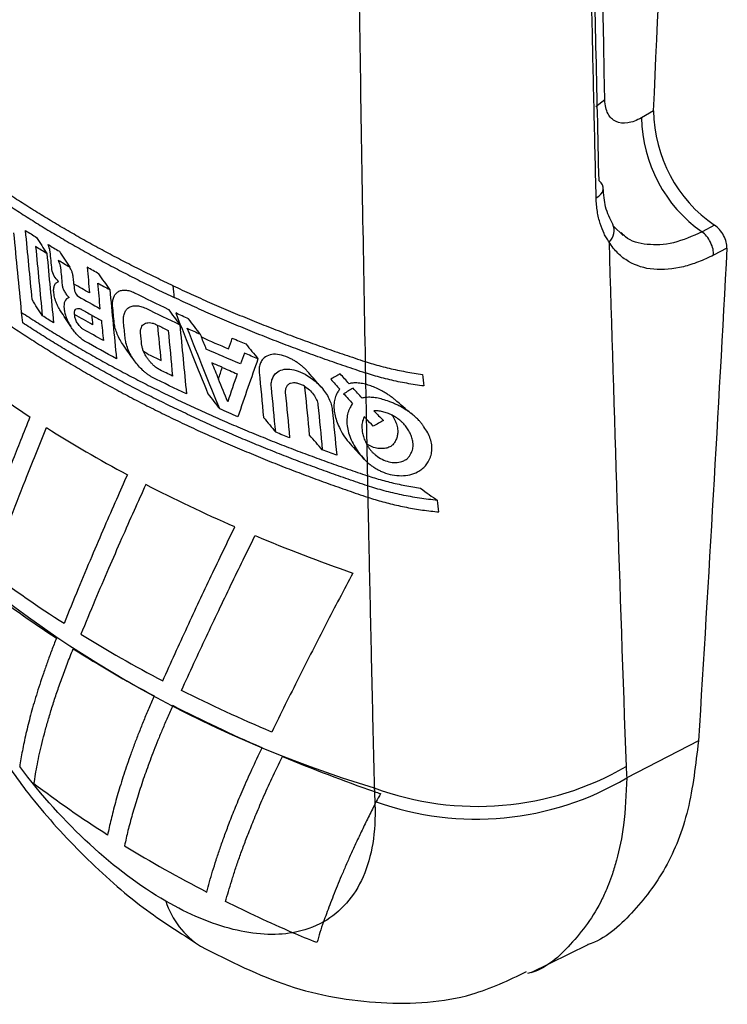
# Model space of a CAD drawing. Header units: millimetres. Extents: x 0 to 5588, y 0 to 4318.
# Tile 29 of 37: x 5171 to 5190, y 2635 to 2661. Entities that reach past the tile are written whole.
import ezdxf

# ---------------------------------------------------------------- set-up
doc = ezdxf.new("R2010")
doc.units = ezdxf.units.MM
doc.header["$LTSCALE"] = 20

msp = doc.modelspace()

# ---------------------------------------------------------------- linework, layer by layer
for p, q in [((5186.959, 2659.287), (5186.719, 2659.103)), ((5188.285, 2658.991), (5187.96, 2658.804)), ((5187.462, 2655.602), (5187.195, 2655.853)), ((5189.947, 2655.877), (5189.607, 2655.698)), ((5190.279, 2655.253), (5189.918, 2655.066)), ((5180.483, 2649.925), (5180.483, 2649.918)), ((5189.506, 2641.852), (5187.554, 2640.845)), ((5184.96, 2635.551), (5186.503, 2636.314)), ((5184.959, 2635.553), (5184.859, 2635.523))]:
    msp.add_line(p, q)
at = {"flags": 128}
for points in [[(5186.723, 2656.622), (5186.795, 2656.667), (5186.853, 2656.722), (5186.892, 2656.782), (5186.913, 2656.846), (5186.914, 2656.911), (5186.895, 2656.974), (5186.857, 2657.034), (5186.801, 2657.087)], [(5171.871, 2655.153), (5171.863, 2655.2), (5171.857, 2655.237)], [(5172.108, 2654.876), (5172.117, 2654.855), (5172.123, 2654.838)], [(5172.123, 2654.838), (5172.129, 2654.818), (5172.134, 2654.803)], [(5172.134, 2654.803), (5172.14, 2654.781), (5172.144, 2654.764)], [(5172.144, 2654.764), (5172.148, 2654.738), (5172.151, 2654.718)], [(5172.467, 2654.608), (5172.458, 2654.629), (5172.451, 2654.646)], [(5172.479, 2654.568), (5172.472, 2654.59), (5172.467, 2654.608)], [(5172.488, 2654.52), (5172.483, 2654.547), (5172.479, 2654.568)], [(5172.497, 2654.46), (5172.492, 2654.494), (5172.488, 2654.52)], [(5172.505, 2654.381), (5172.5, 2654.425), (5172.497, 2654.46)], [(5172.515, 2654.279), (5172.51, 2654.336), (5172.505, 2654.381)], [(5172.511, 2654.281), (5172.523, 2654.179), (5172.533, 2654.098)], [(5172.515, 2654.279), (5172.513, 2654.281), (5172.511, 2654.281)], [(5172.536, 2653.451), (5172.534, 2653.468), (5172.533, 2653.48)], [(5172.54, 2653.402), (5172.538, 2653.43), (5172.536, 2653.451)], [(5180.483, 2649.925), (5180.48, 2649.926), (5180.478, 2649.928)]]:
    msp.add_lwpolyline(points, dxfattribs=at)
for centre, radius, start, end in [((5192.115, 2659.034), 3.83, 180.6376, 235.5104), ((5191.793, 2658.847), 3.833, 180.651, 235.2308), ((5186.805, 2655.73), 0.41, 311.2181, 26.0499), ((5189.818, 2670.935), 31.704, 226.7429, 253.2608), ((5183.495, 2648.17), 8.098, 249.7134, 299.9725), ((5183.462, 2647.771), 8.045, 250.229, 300.5705), ((5183.095, 2646.544), 6.766, 249.2917, 249.6419), ((5177.196, 2638.198), 2.292, 197.8311, 237.413)]:
    msp.add_arc(centre, radius, start, end)
msp.add_ellipse((5189.926, 2655.481), major_axis=(-0.251, 0.433), ratio=0.577282, start_param=3.866332, end_param=5.437825)
for points, knots in [([(5180.44, 2818.519), (5180.426, 2817.653), (5180.399, 2815.922), (5180.36, 2813.333), (5180.323, 2810.749), (5180.289, 2808.172), (5180.256, 2805.601), (5180.225, 2803.036), (5180.195, 2800.478), (5180.167, 2797.925), (5180.141, 2795.379), (5180.116, 2792.84), (5180.093, 2790.306), (5180.071, 2787.778), (5180.05, 2785.257), (5180.031, 2782.742), (5180.013, 2780.233), (5179.996, 2777.73), (5179.98, 2775.234), (5179.966, 2772.743), (5179.938, 2767.54), (5179.904, 2759.673), (5179.875, 2749.219), (5179.86, 2738.898), (5179.857, 2726.662), (5179.878, 2712.612), (5179.924, 2700.548), (5179.971, 2692.326), (5180.001, 2687.802), (5180.036, 2683.293), (5180.075, 2678.798), (5180.12, 2674.319), (5180.171, 2669.855), (5180.227, 2665.407), (5180.29, 2660.976), (5180.36, 2656.56), (5180.413, 2653.635), (5180.44, 2652.172)], [0, 0, 0, 0, 0.014584, 0.029161, 0.043729, 0.058288, 0.07284, 0.087383, 0.101919, 0.116446, 0.130965, 0.145475, 0.159978, 0.174472, 0.188959, 0.203437, 0.217907, 0.232369, 0.246823, 0.261269, 0.275707, 0.337552, 0.399131, 0.460445, 0.521493, 0.619111, 0.715965, 0.744166, 0.772411, 0.800701, 0.829037, 0.857417, 0.885843, 0.914314, 0.94283, 0.971392, 1, 1, 1, 1]), ([(5188.285, 2658.991), (5188.754, 2669.318), (5189.689, 2689.964), (5190.292, 2721.425), (5190.292, 2753.231), (5189.692, 2785.289), (5188.761, 2806.916), (5188.297, 2817.685)], [0, 0, 0, 0, 0.2004724, 0.400785, 0.6010442, 0.8013566, 1, 1, 1, 1]), ([(5186.801, 2657.087), (5186.746, 2659.523), (5186.636, 2664.395), (5186.495, 2671.662), (5186.363, 2679.398), (5186.249, 2687.12), (5186.151, 2695.153), (5186.083, 2702.068), (5186.035, 2708.351), (5186.001, 2713.77), (5185.977, 2718.991), (5185.964, 2723.269), (5185.956, 2726.742), (5185.951, 2729.784), (5185.95, 2732.819), (5185.95, 2735.61), (5185.952, 2737.974), (5185.956, 2740.209), (5185.966, 2745.205), (5186.001, 2754.202), (5186.1, 2768.064), (5186.274, 2783.516), (5186.505, 2799.085), (5186.7, 2809.147), (5186.795, 2814.041)], [0, 0, 0, 0, 0.049897, 0.099788, 0.14738, 0.205692, 0.254007, 0.306575, 0.341716, 0.376856, 0.411996, 0.442792, 0.459289, 0.478718, 0.501079, 0.517286, 0.531915, 0.54606, 0.559722, 0.626605, 0.71569, 0.818594, 0.911772, 1, 1, 1, 1]), ([(5186.959, 2659.287), (5186.807, 2667.441), (5186.502, 2683.749), (5186.261, 2709.035), (5186.175, 2734.889), (5186.261, 2761.362), (5186.496, 2787.768), (5186.79, 2805.61), (5186.932, 2814.231)], [0, 0, 0, 0, 0.168495, 0.33699, 0.505483, 0.673977, 0.842472, 1, 1, 1, 1]), ([(5186.723, 2656.622), (5186.704, 2657.451), (5186.665, 2659.121), (5186.609, 2661.654), (5186.554, 2664.229), (5186.501, 2666.849), (5186.449, 2669.512), (5186.398, 2672.219), (5186.319, 2676.625), (5186.202, 2683.759), (5186.081, 2692.996), (5185.98, 2703.178), (5185.907, 2713.14), (5185.864, 2723.327), (5185.853, 2734.303), (5185.876, 2745.504), (5185.932, 2756.469), (5186, 2765.315), (5186.074, 2772.869), (5186.153, 2779.709), (5186.241, 2786.429), (5186.335, 2792.744), (5186.432, 2798.649), (5186.53, 2804.139), (5186.626, 2809.207), (5186.692, 2812.451), (5186.723, 2814)], [0, 0, 0, 0, 0.016956, 0.03416, 0.051611, 0.069309, 0.087255, 0.105448, 0.123888, 0.175836, 0.248105, 0.306861, 0.375643, 0.441867, 0.50315, 0.585309, 0.653815, 0.708669, 0.749872, 0.793532, 0.83455, 0.872925, 0.908657, 0.941747, 0.972194, 1, 1, 1, 1]), ([(5187.96, 2658.804), (5187.825, 2658.725), (5187.699, 2658.68), (5187.463, 2658.645), (5187.355, 2658.658), (5187.173, 2658.742), (5187.1, 2658.812), (5187.02, 2658.96), (5186.998, 2659.018), (5186.969, 2659.144), (5186.961, 2659.212), (5186.959, 2659.287)], [0, 0, 0, 0, 0.25, 0.25, 0.5, 0.5, 0.75, 0.75, 0.875, 0.875, 1, 1, 1, 1]), ([(5175.216, 2654.231), (5175.061, 2654.305), (5174.749, 2654.453), (5174.29, 2654.68), (5173.837, 2654.912), (5173.39, 2655.147), (5172.95, 2655.387), (5172.517, 2655.631), (5172.091, 2655.879), (5171.672, 2656.131), (5171.26, 2656.387), (5170.856, 2656.647), (5170.458, 2656.91), (5170.199, 2657.089), (5170.07, 2657.178)], [0, 0, 0, 0, 0.083344, 0.166685, 0.250023, 0.33336, 0.416694, 0.500027, 0.583358, 0.666688, 0.750017, 0.833345, 0.916673, 1, 1, 1, 1]), ([(5170.1, 2656.858), (5170.229, 2656.768), (5170.488, 2656.59), (5170.886, 2656.327), (5171.291, 2656.067), (5171.703, 2655.811), (5172.122, 2655.559), (5172.548, 2655.311), (5172.981, 2655.067), (5173.421, 2654.827), (5173.867, 2654.592), (5174.32, 2654.36), (5174.779, 2654.133), (5175.091, 2653.985), (5175.247, 2653.911)], [0, 0, 0, 0, 0.083327, 0.166655, 0.249983, 0.333312, 0.416642, 0.499973, 0.583306, 0.66664, 0.749977, 0.833315, 0.916656, 1, 1, 1, 1]), ([(5187.177, 2655.905), (5187.101, 2656.053), (5186.957, 2656.333), (5186.929, 2656.714), (5186.916, 2656.894)], [0, 0, 0, 0, 0.5297507, 1, 1, 1, 1]), ([(5187.075, 2655.421), (5187.051, 2655.458), (5187.002, 2655.531), (5186.916, 2655.693), (5186.844, 2655.876), (5186.789, 2656.082), (5186.755, 2656.254), (5186.731, 2656.433), (5186.726, 2656.559), (5186.723, 2656.622)], [0, 0, 0, 0, 0.118738, 0.232232, 0.471007, 0.600291, 0.731365, 0.868129, 1, 1, 1, 1]), ([(5166.845, 2656.37), (5166.951, 2656.265), (5167.162, 2656.056), (5167.492, 2655.745), (5167.83, 2655.438), (5168.177, 2655.134), (5168.533, 2654.833), (5168.897, 2654.536), (5169.27, 2654.242), (5169.652, 2653.952), (5170.042, 2653.666), (5170.441, 2653.384), (5170.847, 2653.106), (5171.262, 2652.831), (5171.685, 2652.561), (5172.116, 2652.295), (5172.554, 2652.033), (5173, 2651.776), (5173.453, 2651.523), (5173.914, 2651.274), (5174.382, 2651.03), (5174.857, 2650.791), (5175.339, 2650.556), (5175.828, 2650.326), (5176.323, 2650.101), (5176.825, 2649.881), (5177.334, 2649.665), (5177.848, 2649.455), (5178.369, 2649.249), (5178.896, 2649.049), (5179.429, 2648.854), (5179.967, 2648.664), (5180.33, 2648.542), (5180.511, 2648.48)], [0, 0, 0, 0, 0.032266, 0.06453, 0.096793, 0.129054, 0.161314, 0.193573, 0.225832, 0.258089, 0.290345, 0.322601, 0.354856, 0.387111, 0.419365, 0.451619, 0.483873, 0.516127, 0.548381, 0.580635, 0.61289, 0.645144, 0.677399, 0.709655, 0.741912, 0.774169, 0.806427, 0.838686, 0.870946, 0.903208, 0.93547, 0.967734, 1, 1, 1, 1]), ([(5189.607, 2655.698), (5189.342, 2655.582), (5188.812, 2655.348), (5188.102, 2655.328), (5187.618, 2655.444), (5187.443, 2655.64), (5187.406, 2655.681)], [0, 0, 0, 0, 0.306378, 0.612801, 0.919249, 1, 1, 1, 1]), ([(5189.918, 2655.066), (5189.92, 2655.113), (5189.916, 2655.168), (5189.889, 2655.288), (5189.866, 2655.353), (5189.805, 2655.476), (5189.768, 2655.534), (5189.688, 2655.631), (5189.647, 2655.67), (5189.607, 2655.698)], [0, 0, 0, 0, 0.25, 0.25, 0.5, 0.5, 0.75, 0.75, 1, 1, 1, 1]), ([(5189.918, 2655.066), (5189.78, 2654.995), (5189.642, 2654.933), (5189.367, 2654.827), (5189.232, 2654.783), (5188.822, 2654.683), (5188.542, 2654.656), (5188.038, 2654.703), (5187.811, 2654.772), (5187.5, 2654.956), (5187.403, 2655.03), (5187.226, 2655.205), (5187.146, 2655.306), (5187.075, 2655.421)], [0, 0, 0, 0, 0.125, 0.125, 0.25, 0.25, 0.5, 0.5, 0.75, 0.75, 0.875, 0.875, 1, 1, 1, 1]), ([(5171.969, 2654.039), (5171.967, 2654.059), (5171.963, 2654.098), (5171.965, 2654.152), (5171.973, 2654.201), (5171.992, 2654.258), (5172.029, 2654.316), (5172.077, 2654.337), (5172.1, 2654.347)], [0, 0, 0, 0, 0.125699, 0.249988, 0.374622, 0.501338, 0.752564, 1, 1, 1, 1]), ([(5172.196, 2654.256), (5172.198, 2654.242), (5172.201, 2654.214), (5172.218, 2654.154), (5172.253, 2654.076), (5172.301, 2654.001), (5172.346, 2653.948), (5172.371, 2653.925), (5172.383, 2653.914)], [0, 0, 0, 0, 0.125321, 0.251255, 0.500819, 0.749844, 0.875992, 1, 1, 1, 1]), ([(5175.216, 2654.231), (5175.38, 2654.155), (5175.707, 2654.002), (5176.207, 2653.779), (5176.713, 2653.561), (5177.226, 2653.347), (5177.746, 2653.138), (5178.272, 2652.935), (5178.804, 2652.736), (5179.343, 2652.542), (5179.888, 2652.354), (5180.256, 2652.232), (5180.44, 2652.172)], [0, 0, 0, 0, 0.099614, 0.199314, 0.299098, 0.398968, 0.498924, 0.598966, 0.699094, 0.799309, 0.899611, 1, 1, 1, 1]), ([(5172.149, 2653.554), (5172.132, 2653.582), (5172.1, 2653.636), (5172.059, 2653.72), (5172.024, 2653.802), (5171.998, 2653.883), (5171.979, 2653.963), (5171.972, 2654.014), (5171.969, 2654.039)], [0, 0, 0, 0, 0.170076, 0.335249, 0.498131, 0.661442, 0.827881, 1, 1, 1, 1]), ([(5173.568, 2653.685), (5173.567, 2653.707), (5173.565, 2653.751), (5173.57, 2653.811), (5173.58, 2653.868), (5173.602, 2653.938), (5173.643, 2654.011), (5173.715, 2654.074), (5173.806, 2654.11), (5173.914, 2654.117), (5174.035, 2654.098), (5174.122, 2654.062), (5174.165, 2654.044)], [0, 0, 0, 0, 0.062341, 0.1245, 0.187035, 0.250494, 0.376045, 0.499929, 0.623865, 0.749196, 0.875216, 1, 1, 1, 1]), ([(5180.445, 2651.859), (5180.262, 2651.92), (5179.896, 2652.041), (5179.354, 2652.229), (5178.818, 2652.422), (5178.288, 2652.62), (5177.764, 2652.823), (5177.247, 2653.031), (5176.737, 2653.243), (5176.233, 2653.461), (5175.735, 2653.683), (5175.409, 2653.835), (5175.247, 2653.911)], [0, 0, 0, 0, 0.100387, 0.200687, 0.300901, 0.401029, 0.50107, 0.601026, 0.700897, 0.800683, 0.900384, 1, 1, 1, 1]), ([(5172.533, 2653.48), (5172.532, 2653.49), (5172.531, 2653.51), (5172.535, 2653.536), (5172.546, 2653.574), (5172.577, 2653.611), (5172.631, 2653.622), (5172.682, 2653.611), (5172.71, 2653.597), (5172.723, 2653.59)], [0, 0, 0, 0, 0.083495, 0.166768, 0.251376, 0.500782, 0.749592, 0.876133, 1, 1, 1, 1]), ([(5173.868, 2653.222), (5173.866, 2653.246), (5173.862, 2653.293), (5173.864, 2653.358), (5173.872, 2653.419), (5173.891, 2653.494), (5173.93, 2653.574), (5174.002, 2653.643), (5174.095, 2653.684), (5174.207, 2653.693), (5174.332, 2653.677), (5174.423, 2653.64), (5174.468, 2653.622)], [0, 0, 0, 0, 0.062675, 0.125044, 0.187709, 0.251261, 0.376684, 0.500458, 0.624294, 0.749784, 0.875749, 1, 1, 1, 1]), ([(5171.094, 2653.506), (5171.229, 2653.418), (5171.498, 2653.244), (5171.911, 2652.986), (5172.331, 2652.732), (5172.759, 2652.482), (5173.193, 2652.236), (5173.635, 2651.994), (5174.084, 2651.756), (5174.539, 2651.522), (5175.001, 2651.293), (5175.47, 2651.067), (5175.946, 2650.847), (5176.428, 2650.63), (5176.916, 2650.418), (5177.41, 2650.211), (5177.911, 2650.008), (5178.417, 2649.81), (5178.929, 2649.617), (5179.447, 2649.428), (5179.97, 2649.244), (5180.323, 2649.125), (5180.5, 2649.066)], [0, 0, 0, 0, 0.0497965, 0.0996134, 0.1494511, 0.1993096, 0.249189, 0.2990896, 0.3490114, 0.3989547, 0.4489195, 0.4989061, 0.5489146, 0.5989451, 0.6489978, 0.6990728, 0.7491703, 0.7992904, 0.8494332, 0.899599, 0.9497879, 1, 1, 1, 1]), ([(5172.25, 2653.605), (5172.252, 2653.586), (5172.257, 2653.549), (5172.269, 2653.49), (5172.286, 2653.429), (5172.314, 2653.347), (5172.359, 2653.242), (5172.407, 2653.161), (5172.431, 2653.12)], [0, 0, 0, 0, 0.125802, 0.250456, 0.37503, 0.500593, 0.751331, 1, 1, 1, 1]), ([(5172.776, 2653.046), (5172.767, 2653.052), (5172.749, 2653.063), (5172.721, 2653.085), (5172.675, 2653.128), (5172.617, 2653.201), (5172.571, 2653.287), (5172.548, 2653.355), (5172.543, 2653.386), (5172.54, 2653.402)], [0, 0, 0, 0, 0.082633, 0.165638, 0.250682, 0.499511, 0.748891, 0.875024, 1, 1, 1, 1]), ([(5180.505, 2648.791), (5180.329, 2648.85), (5179.977, 2648.969), (5179.455, 2649.153), (5178.939, 2649.341), (5178.428, 2649.534), (5177.923, 2649.732), (5177.424, 2649.934), (5176.93, 2650.142), (5176.443, 2650.353), (5175.963, 2650.569), (5175.488, 2650.79), (5175.02, 2651.015), (5174.559, 2651.244), (5174.105, 2651.477), (5173.657, 2651.715), (5173.216, 2651.956), (5172.783, 2652.202), (5172.356, 2652.451), (5171.937, 2652.705), (5171.525, 2652.962), (5171.256, 2653.136), (5171.122, 2653.223)], [0, 0, 0, 0, 0.050211, 0.100399, 0.150564, 0.200706, 0.250825, 0.300922, 0.350997, 0.401049, 0.45108, 0.501088, 0.551075, 0.60104, 0.650983, 0.700906, 0.750807, 0.800687, 0.850546, 0.900384, 0.950202, 1, 1, 1, 1]), ([(5172.804, 2652.729), (5172.787, 2652.74), (5172.753, 2652.763), (5172.703, 2652.803), (5172.653, 2652.848), (5172.588, 2652.912), (5172.511, 2653.001), (5172.458, 2653.081), (5172.431, 2653.12)], [0, 0, 0, 0, 0.124978, 0.249301, 0.374092, 0.50046, 0.751024, 1, 1, 1, 1]), ([(5173.863, 2652.614), (5173.795, 2652.712), (5173.709, 2652.865), (5173.638, 2653.076), (5173.62, 2653.161), (5173.613, 2653.216)], [0, 0, 0, 0, 0.5, 0.75, 1, 1, 1, 1]), ([(5174.328, 2652.949), (5174.328, 2652.968), (5174.326, 2653.006), (5174.334, 2653.056), (5174.352, 2653.109), (5174.383, 2653.16), (5174.433, 2653.201), (5174.494, 2653.226), (5174.567, 2653.232), (5174.647, 2653.222), (5174.706, 2653.197), (5174.735, 2653.185)], [0, 0, 0, 0, 0.081922, 0.16443, 0.249053, 0.373298, 0.49915, 0.62527, 0.749347, 0.876097, 1, 1, 1, 1]), ([(5174.162, 2652.19), (5174.144, 2652.216), (5174.109, 2652.268), (5174.062, 2652.349), (5174.02, 2652.431), (5173.972, 2652.541), (5173.926, 2652.678), (5173.913, 2652.778), (5173.907, 2652.828)], [0, 0, 0, 0, 0.124684, 0.248697, 0.373334, 0.499871, 0.7501, 1, 1, 1, 1]), ([(5174.403, 2652.466), (5174.392, 2652.496), (5174.378, 2652.536), (5174.364, 2652.601), (5174.361, 2652.614), (5174.358, 2652.637)], [0, 0, 0, 0, 0.5, 0.75, 1, 1, 1, 1]), ([(5174.855, 2651.944), (5174.839, 2651.952), (5174.809, 2651.97), (5174.762, 2652.002), (5174.709, 2652.043), (5174.65, 2652.097), (5174.588, 2652.164), (5174.531, 2652.236), (5174.48, 2652.311), (5174.436, 2652.389), (5174.414, 2652.44), (5174.403, 2652.466)], [0, 0, 0, 0, 0.082516, 0.165617, 0.250166, 0.374736, 0.50049, 0.626039, 0.750686, 0.876484, 1, 1, 1, 1]), ([(5178.903, 2651.868), (5178.882, 2651.891), (5178.84, 2651.938), (5178.772, 2652.004), (5178.7, 2652.066), (5178.624, 2652.123), (5178.545, 2652.177), (5178.41, 2652.256), (5178.22, 2652.341), (5177.992, 2652.38), (5177.796, 2652.349), (5177.666, 2652.256), (5177.588, 2652.141), (5177.551, 2652.019), (5177.554, 2651.925), (5177.555, 2651.877)], [0, 0, 0, 0, 0.041622, 0.082875, 0.124155, 0.165855, 0.208357, 0.252024, 0.378847, 0.500467, 0.622528, 0.748675, 0.834857, 0.917432, 1, 1, 1, 1]), ([(5174.65, 2651.741), (5174.628, 2651.753), (5174.584, 2651.778), (5174.518, 2651.824), (5174.454, 2651.874), (5174.369, 2651.948), (5174.267, 2652.051), (5174.197, 2652.144), (5174.162, 2652.19)], [0, 0, 0, 0, 0.12493, 0.249247, 0.374039, 0.500382, 0.750926, 1, 1, 1, 1]), ([(5180.44, 2652.171), (5180.51, 2652.149), (5180.651, 2652.104), (5180.869, 2652.044), (5181.09, 2651.988), (5181.314, 2651.938), (5181.541, 2651.894), (5181.77, 2651.855), (5181.924, 2651.834), (5182, 2651.823)], [0, 0, 0, 0, 0.143898, 0.287707, 0.431273, 0.574438, 0.717048, 0.858952, 1, 1, 1, 1]), ([(5177.888, 2651.472), (5177.886, 2651.497), (5177.883, 2651.545), (5177.889, 2651.612), (5177.903, 2651.675), (5177.925, 2651.733), (5177.955, 2651.786), (5178.017, 2651.864), (5178.132, 2651.946), (5178.33, 2651.978), (5178.56, 2651.94), (5178.779, 2651.844), (5178.966, 2651.728), (5179.118, 2651.609), (5179.205, 2651.516), (5179.248, 2651.47)], [0, 0, 0, 0, 0.041543, 0.082632, 0.123727, 0.165291, 0.207771, 0.251586, 0.377659, 0.499797, 0.621371, 0.748247, 0.834297, 0.917189, 1, 1, 1, 1]), ([(5182.036, 2651.506), (5181.958, 2651.517), (5181.801, 2651.538), (5181.568, 2651.578), (5181.337, 2651.622), (5181.108, 2651.673), (5180.883, 2651.729), (5180.661, 2651.791), (5180.517, 2651.837), (5180.446, 2651.859)], [0, 0, 0, 0, 0.141032, 0.282934, 0.425551, 0.568727, 0.712301, 0.856113, 1, 1, 1, 1]), ([(5178.786, 2651.501), (5178.769, 2651.511), (5178.736, 2651.53), (5178.686, 2651.552), (5178.635, 2651.569), (5178.569, 2651.586), (5178.49, 2651.594), (5178.408, 2651.581), (5178.341, 2651.545), (5178.293, 2651.488), (5178.264, 2651.415), (5178.266, 2651.355), (5178.266, 2651.325)], [0, 0, 0, 0, 0.0624886, 0.1246295, 0.1872229, 0.2510518, 0.3769601, 0.4997242, 0.6229156, 0.7482401, 0.8748949, 1, 1, 1, 1]), ([(5178.786, 2651.501), (5178.881, 2651.444), (5179.015, 2651.326), (5179.125, 2651.127), (5179.149, 2651.052), (5179.154, 2650.994)], [0, 0, 0, 0, 0.5, 0.75, 1, 1, 1, 1]), ([(5180.451, 2651.553), (5180.424, 2651.559), (5180.37, 2651.572), (5180.291, 2651.584), (5180.201, 2651.591), (5180.102, 2651.589), (5180.035, 2651.576), (5180.002, 2651.569)], [0, 0, 0, 0, 0.167157, 0.33362, 0.500539, 0.751393, 1, 1, 1, 1]), ([(5181.305, 2651.086), (5181.28, 2651.108), (5181.23, 2651.151), (5181.15, 2651.212), (5181.068, 2651.269), (5180.982, 2651.323), (5180.874, 2651.385), (5180.745, 2651.449), (5180.596, 2651.511), (5180.499, 2651.539), (5180.451, 2651.553)], [0, 0, 0, 0, 0.100731, 0.200695, 0.30048, 0.400668, 0.501824, 0.671354, 0.836337, 1, 1, 1, 1]), ([(5179.248, 2651.47), (5179.332, 2651.373), (5179.437, 2651.22), (5179.521, 2651.003), (5179.54, 2650.912), (5179.546, 2650.854)], [0, 0, 0, 0, 0.5, 0.75, 1, 1, 1, 1]), ([(5179.68, 2651.316), (5179.669, 2651.295), (5179.646, 2651.253), (5179.621, 2651.185), (5179.603, 2651.112), (5179.592, 2651.035), (5179.589, 2650.953), (5179.594, 2650.84), (5179.617, 2650.693), (5179.672, 2650.513), (5179.731, 2650.392), (5179.76, 2650.331)], [0, 0, 0, 0, 0.082797, 0.165088, 0.247383, 0.330194, 0.414021, 0.499348, 0.667697, 0.833303, 1, 1, 1, 1]), ([(5181.725, 2650.732), (5181.698, 2650.753), (5181.644, 2650.795), (5181.558, 2650.853), (5181.47, 2650.907), (5181.378, 2650.958), (5181.285, 2651.004), (5181.188, 2651.047), (5181.065, 2651.095), (5180.917, 2651.144), (5180.752, 2651.183), (5180.597, 2651.202), (5180.504, 2651.197), (5180.458, 2651.195)], [0, 0, 0, 0, 0.0723268, 0.1438082, 0.2148675, 0.2859297, 0.3574137, 0.4297243, 0.503246, 0.6338244, 0.7580316, 0.8789733, 1, 1, 1, 1]), ([(5180.031, 2650.922), (5180.019, 2650.899), (5179.994, 2650.853), (5179.968, 2650.777), (5179.95, 2650.695), (5179.937, 2650.581), (5179.942, 2650.428), (5179.983, 2650.236), (5180.056, 2650.039), (5180.162, 2649.842), (5180.293, 2649.649), (5180.4, 2649.531), (5180.454, 2649.471)], [0, 0, 0, 0, 0.062124, 0.12423, 0.186777, 0.250215, 0.375362, 0.499868, 0.623663, 0.74927, 0.874683, 1, 1, 1, 1]), ([(5181.172, 2650.712), (5181.151, 2650.722), (5181.109, 2650.742), (5181.046, 2650.768), (5180.982, 2650.79), (5180.897, 2650.813), (5180.792, 2650.832), (5180.717, 2650.83), (5180.679, 2650.828)], [0, 0, 0, 0, 0.125663, 0.250205, 0.37469, 0.500186, 0.753455, 1, 1, 1, 1]), ([(5181.587, 2650.345), (5181.576, 2650.363), (5181.553, 2650.399), (5181.512, 2650.451), (5181.465, 2650.502), (5181.395, 2650.566), (5181.299, 2650.641), (5181.214, 2650.688), (5181.172, 2650.712)], [0, 0, 0, 0, 0.122868, 0.246192, 0.37133, 0.499564, 0.750382, 1, 1, 1, 1]), ([(5181.176, 2650.705), (5181.192, 2650.68), (5181.223, 2650.63), (5181.26, 2650.555), (5181.289, 2650.479), (5181.31, 2650.403), (5181.325, 2650.311), (5181.327, 2650.206), (5181.304, 2650.091), (5181.269, 2650.027), (5181.251, 2649.994)], [0, 0, 0, 0, 0.100976, 0.200737, 0.300184, 0.400243, 0.501833, 0.67112, 0.835563, 1, 1, 1, 1]), ([(5182.039, 2650.393), (5182.026, 2650.413), (5181.999, 2650.454), (5181.952, 2650.513), (5181.893, 2650.58), (5181.818, 2650.654), (5181.756, 2650.706), (5181.725, 2650.732)], [0, 0, 0, 0, 0.164122, 0.330364, 0.499555, 0.749005, 1, 1, 1, 1]), ([(5171.32, 2650.666), (5171.233, 2650.452), (5171.067, 2650.037), (5170.833, 2649.441), (5170.62, 2648.888), (5170.427, 2648.379), (5170.254, 2647.913), (5170.098, 2647.49), (5169.96, 2647.109), (5169.875, 2646.869), (5169.834, 2646.756)], [0, 0, 0, 0, 0.161352, 0.312317, 0.452895, 0.583086, 0.702891, 0.812311, 0.911347, 1, 1, 1, 1]), ([(5180.406, 2650.648), (5180.397, 2650.629), (5180.379, 2650.591), (5180.362, 2650.529), (5180.352, 2650.463), (5180.348, 2650.392), (5180.353, 2650.303), (5180.372, 2650.193), (5180.412, 2650.064), (5180.454, 2649.977), (5180.475, 2649.934)], [0, 0, 0, 0, 0.099332, 0.198178, 0.297322, 0.397538, 0.499579, 0.667494, 0.833175, 1, 1, 1, 1]), ([(5170.245, 2646.438), (5170.311, 2646.619), (5170.477, 2647.074), (5170.791, 2647.907), (5171.227, 2649.033), (5171.577, 2649.894), (5171.772, 2650.373)], [0, 0, 0, 0, 0.140628, 0.354163, 0.640618, 1, 1, 1, 1]), ([(5181.665, 2649.637), (5181.677, 2649.656), (5181.701, 2649.695), (5181.725, 2649.76), (5181.74, 2649.828), (5181.746, 2649.899), (5181.74, 2649.99), (5181.717, 2650.099), (5181.666, 2650.224), (5181.613, 2650.305), (5181.587, 2650.345)], [0, 0, 0, 0, 0.098888, 0.19701, 0.295502, 0.395497, 0.498081, 0.666075, 0.831893, 1, 1, 1, 1]), ([(5182.15, 2649.445), (5182.164, 2649.468), (5182.191, 2649.513), (5182.221, 2649.586), (5182.242, 2649.662), (5182.254, 2649.741), (5182.257, 2649.822), (5182.249, 2649.933), (5182.217, 2650.071), (5182.147, 2650.236), (5182.075, 2650.341), (5182.039, 2650.393)], [0, 0, 0, 0, 0.082472, 0.164282, 0.24608, 0.328518, 0.412241, 0.497864, 0.665214, 0.831177, 1, 1, 1, 1]), ([(5181.251, 2649.994), (5181.243, 2649.979), (5181.228, 2649.949), (5181.196, 2649.909), (5181.157, 2649.876), (5181.112, 2649.848), (5181.06, 2649.827), (5181.001, 2649.811), (5180.911, 2649.799), (5180.787, 2649.802), (5180.63, 2649.841), (5180.532, 2649.897), (5180.483, 2649.925)], [0, 0, 0, 0, 0.070389, 0.139325, 0.207863, 0.277062, 0.347933, 0.421399, 0.498266, 0.671416, 0.835091, 1, 1, 1, 1]), ([(5180.483, 2649.918), (5180.494, 2649.896), (5180.517, 2649.854), (5180.56, 2649.792), (5180.61, 2649.733), (5180.667, 2649.675), (5180.76, 2649.596), (5180.898, 2649.506), (5181.084, 2649.438), (5181.27, 2649.417), (5181.423, 2649.443), (5181.538, 2649.493), (5181.618, 2649.555), (5181.65, 2649.609), (5181.665, 2649.637)], [0, 0, 0, 0, 0.0488899, 0.0974967, 0.1465871, 0.1969198, 0.2492153, 0.3755364, 0.5000036, 0.6251727, 0.7515319, 0.8375195, 0.9190643, 1, 1, 1, 1]), ([(5180.492, 2649.436), (5180.519, 2649.413), (5180.571, 2649.368), (5180.656, 2649.307), (5180.744, 2649.252), (5180.837, 2649.202), (5180.981, 2649.14), (5181.178, 2649.081), (5181.424, 2649.059), (5181.659, 2649.085), (5181.847, 2649.154), (5181.986, 2649.241), (5182.086, 2649.334), (5182.129, 2649.408), (5182.15, 2649.445)], [0, 0, 0, 0, 0.049101, 0.098133, 0.147512, 0.197645, 0.248926, 0.374567, 0.499867, 0.626188, 0.751213, 0.836567, 0.918713, 1, 1, 1, 1]), ([(5173.969, 2649.09), (5173.869, 2648.867), (5173.659, 2648.394), (5173.336, 2647.653), (5172.988, 2646.842), (5172.619, 2645.962), (5172.374, 2645.357), (5172.246, 2645.042)], [0, 0, 0, 0, 0.162718, 0.344078, 0.54408, 0.762722, 1, 1, 1, 1]), ([(5180.5, 2649.066), (5180.565, 2649.045), (5180.696, 2649.003), (5180.898, 2648.945), (5181.103, 2648.891), (5181.311, 2648.842), (5181.521, 2648.799), (5181.733, 2648.76), (5181.875, 2648.738), (5181.947, 2648.727)], [0, 0, 0, 0, 0.143993, 0.287838, 0.431396, 0.574527, 0.717094, 0.858963, 1, 1, 1, 1]), ([(5174.471, 2648.825), (5174.364, 2648.589), (5174.14, 2648.096), (5173.803, 2647.333), (5173.447, 2646.518), (5173.077, 2645.65), (5172.832, 2645.058), (5172.706, 2644.753)], [0, 0, 0, 0, 0.171256, 0.356885, 0.556886, 0.771259, 1, 1, 1, 1]), ([(5182.406, 2648.395), (5182.324, 2648.404), (5182.159, 2648.421), (5181.915, 2648.456), (5181.671, 2648.496), (5181.43, 2648.543), (5181.192, 2648.595), (5180.958, 2648.655), (5180.728, 2648.719), (5180.579, 2648.767), (5180.505, 2648.791)], [0, 0, 0, 0, 0.123232, 0.247255, 0.37193, 0.497113, 0.622659, 0.748421, 0.87425, 1, 1, 1, 1]), ([(5180.511, 2648.48), (5180.525, 2647.819), (5180.552, 2646.495), (5180.595, 2644.516), (5180.64, 2642.542), (5180.671, 2641.231), (5180.687, 2640.575)], [0, 0, 0, 0, 0.249933, 0.499911, 0.749933, 1, 1, 1, 1]), ([(5180.511, 2648.48), (5180.579, 2648.459), (5180.713, 2648.415), (5180.92, 2648.356), (5181.13, 2648.301), (5181.344, 2648.251), (5181.561, 2648.206), (5181.78, 2648.167), (5182, 2648.132), (5182.222, 2648.103), (5182.371, 2648.088), (5182.445, 2648.08)], [0, 0, 0, 0, 0.111751, 0.22359, 0.335411, 0.447106, 0.558569, 0.669694, 0.780375, 0.890511, 1, 1, 1, 1]), ([(5174.934, 2643.488), (5175.044, 2643.734), (5175.262, 2644.219), (5175.594, 2644.942), (5175.923, 2645.649), (5176.249, 2646.338), (5176.571, 2647.01), (5176.787, 2647.454), (5176.894, 2647.673)], [0, 0, 0, 0, 0.179274, 0.353506, 0.522695, 0.68684, 0.845942, 1, 1, 1, 1]), ([(5175.443, 2643.227), (5175.555, 2643.473), (5175.777, 2643.959), (5176.115, 2644.683), (5176.451, 2645.393), (5176.784, 2646.088), (5177.114, 2646.766), (5177.336, 2647.215), (5177.445, 2647.437)], [0, 0, 0, 0, 0.178165, 0.351732, 0.520699, 0.685066, 0.844833, 1, 1, 1, 1]), ([(5180.102, 2646.419), (5179.98, 2646.187), (5179.733, 2645.719), (5179.367, 2645.015), (5178.999, 2644.299), (5178.631, 2643.572), (5178.262, 2642.835), (5178.02, 2642.342), (5177.898, 2642.093)], [0, 0, 0, 0, 0.15811, 0.319643, 0.484598, 0.652976, 0.824776, 1, 1, 1, 1]), ([(5172.04, 2644.648), (5171.997, 2644.537), (5171.911, 2644.318), (5171.793, 2643.998), (5171.684, 2643.688), (5171.584, 2643.39), (5171.493, 2643.102), (5171.411, 2642.824), (5171.337, 2642.557), (5171.27, 2642.3), (5171.211, 2642.052), (5171.159, 2641.814), (5171.113, 2641.585), (5171.073, 2641.365), (5171.051, 2641.223), (5171.04, 2641.153)], [0, 0, 0, 0, 0.086621, 0.171627, 0.255017, 0.336791, 0.416948, 0.495487, 0.572409, 0.647713, 0.721401, 0.793472, 0.863928, 0.93277, 1, 1, 1, 1]), ([(5171.429, 2640.687), (5171.442, 2640.773), (5171.469, 2640.948), (5171.52, 2641.222), (5171.58, 2641.509), (5171.651, 2641.81), (5171.733, 2642.127), (5171.826, 2642.458), (5171.932, 2642.805), (5172.051, 2643.168), (5172.184, 2643.548), (5172.331, 2643.944), (5172.44, 2644.217), (5172.495, 2644.356)], [0, 0, 0, 0, 0.079059, 0.160485, 0.244281, 0.330447, 0.418985, 0.509896, 0.603178, 0.698832, 0.796855, 0.897245, 1, 1, 1, 1]), ([(5174.699, 2643.077), (5174.65, 2642.964), (5174.552, 2642.739), (5174.415, 2642.412), (5174.289, 2642.095), (5174.171, 2641.79), (5174.063, 2641.495), (5173.963, 2641.211), (5173.872, 2640.937), (5173.788, 2640.673), (5173.712, 2640.42), (5173.643, 2640.176), (5173.58, 2639.941), (5173.525, 2639.716), (5173.474, 2639.5), (5173.445, 2639.36), (5173.431, 2639.291)], [0, 0, 0, 0, 0.082028, 0.162436, 0.24122, 0.318378, 0.393906, 0.467802, 0.540063, 0.610688, 0.679675, 0.747023, 0.81273, 0.876795, 0.939219, 1, 1, 1, 1]), ([(5175.203, 2642.813), (5175.154, 2642.704), (5175.059, 2642.489), (5174.926, 2642.176), (5174.803, 2641.877), (5174.69, 2641.592), (5174.586, 2641.32), (5174.491, 2641.061), (5174.373, 2640.725), (5174.24, 2640.319), (5174.101, 2639.853), (5173.985, 2639.415), (5173.922, 2639.139), (5173.892, 2639.003)], [0, 0, 0, 0, 0.078735, 0.155043, 0.228917, 0.300356, 0.369354, 0.435911, 0.500023, 0.63175, 0.758995, 0.881748, 1, 1, 1, 1]), ([(5189.506, 2641.852), (5189.431, 2641.212), (5189.283, 2639.933), (5188.654, 2638.346), (5187.718, 2637.139), (5186.97, 2636.46), (5186.493, 2636.312), (5186.487, 2636.31)], [0, 0, 0, 0, 0.2494504, 0.4984649, 0.7475958, 0.9968307, 1, 1, 1, 1]), ([(5170.336, 2641.733), (5170.641, 2641.291), (5171.359, 2640.251), (5172.702, 2638.775), (5174.241, 2637.369), (5175.315, 2636.689), (5175.827, 2636.365)], [0, 0, 0, 0, 0.198274, 0.466831, 0.746072, 1, 1, 1, 1]), ([(5176.129, 2637.743), (5176.154, 2637.835), (5176.204, 2638.021), (5176.289, 2638.311), (5176.385, 2638.614), (5176.491, 2638.932), (5176.609, 2639.265), (5176.748, 2639.638), (5176.916, 2640.061), (5177.121, 2640.548), (5177.359, 2641.086), (5177.54, 2641.468), (5177.634, 2641.666)], [0, 0, 0, 0, 0.077238, 0.156913, 0.239018, 0.323549, 0.410498, 0.499858, 0.610315, 0.730516, 0.860425, 1, 1, 1, 1]), ([(5176.641, 2637.484), (5176.666, 2637.576), (5176.719, 2637.763), (5176.808, 2638.054), (5176.906, 2638.359), (5177.016, 2638.68), (5177.138, 2639.016), (5177.281, 2639.39), (5177.452, 2639.814), (5177.661, 2640.303), (5177.905, 2640.845), (5178.091, 2641.23), (5178.188, 2641.431)], [0, 0, 0, 0, 0.076945, 0.156445, 0.238493, 0.323083, 0.410207, 0.499858, 0.609352, 0.729237, 0.85947, 1, 1, 1, 1]), ([(5175.014, 2637.496), (5174.323, 2637.894), (5173.621, 2638.419), (5172.273, 2639.661), (5171.626, 2640.378), (5171.04, 2641.153)], [0, 0, 0, 0, 0.5, 0.5, 1, 1, 1, 1]), ([(5187.554, 2640.845), (5187.537, 2640.409), (5187.508, 2639.615), (5187.331, 2638.779), (5187.174, 2638.256), (5187.067, 2637.962), (5186.97, 2637.732), (5186.686, 2637.121), (5186.079, 2636.321), (5185.394, 2635.683), (5184.964, 2635.554), (5184.959, 2635.553)], [0, 0, 0, 0, 0.175002, 0.319122, 0.378212, 0.428105, 0.468518, 0.499241, 0.760902, 0.997535, 1, 1, 1, 1]), ([(5180.706, 2640.132), (5180.719, 2639.755), (5180.699, 2639.397), (5180.591, 2638.737), (5180.504, 2638.433), (5180.145, 2637.614), (5179.777, 2637.196), (5179.305, 2636.93)], [0, 0, 0, 0, 0.25, 0.25, 0.5, 0.5, 1, 1, 1, 1]), ([(5180.706, 2640.132), (5180.644, 2640.011), (5180.523, 2639.772), (5180.354, 2639.425), (5180.197, 2639.092), (5180.051, 2638.774), (5179.916, 2638.471), (5179.791, 2638.181), (5179.677, 2637.905), (5179.571, 2637.643), (5179.475, 2637.393), (5179.386, 2637.157), (5179.332, 2637.004), (5179.305, 2636.93)], [0, 0, 0, 0, 0.106874, 0.210597, 0.311154, 0.408528, 0.502706, 0.593676, 0.681425, 0.765941, 0.847215, 0.925238, 1, 1, 1, 1]), ([(5178.464, 2636.636), (5177.978, 2636.552), (5177.429, 2636.583), (5176.262, 2636.873), (5175.641, 2637.133), (5175.014, 2637.496)], [0, 0, 0, 0, 0.5, 0.5, 1, 1, 1, 1]), ([(5179.305, 2636.93), (5179.272, 2636.834), (5179.205, 2636.642), (5179.154, 2636.46), (5179.128, 2636.368)], [0, 0, 0, 0, 0.496957, 1, 1, 1, 1]), ([(5175.962, 2636.266), (5176.751, 2635.867), (5178.346, 2635.061), (5180.881, 2634.642), (5183.123, 2634.768), (5184.344, 2635.346), (5184.833, 2635.577)], [0, 0, 0, 0, 0.268539, 0.542647, 0.817229, 1, 1, 1, 1])]:
    msp.add_open_spline(points, degree=3, knots=knots)
for points in [[(5171.094, 2653.506), (5171.023, 2654.228), (5170.953, 2654.951), (5170.884, 2655.674)], [(5171.199, 2655.736), (5171.3, 2655.672), (5171.401, 2655.608), (5171.502, 2655.545)], [(5171.381, 2653.854), (5171.32, 2654.481), (5171.259, 2655.108), (5171.199, 2655.736)], [(5171.502, 2655.545), (5171.593, 2655.401), (5171.686, 2655.255), (5171.779, 2655.108)], [(5171.473, 2655.297), (5171.533, 2654.67), (5171.594, 2654.042), (5171.655, 2653.416)], [(5171.779, 2655.108), (5171.677, 2655.171), (5171.575, 2655.234), (5171.473, 2655.297)], [(5171.811, 2655.355), (5171.913, 2655.293), (5172.016, 2655.231), (5172.119, 2655.17)], [(5171.857, 2655.237), (5171.842, 2655.276), (5171.826, 2655.316), (5171.811, 2655.355)], [(5187.075, 2655.421), (5187.207, 2650.787), (5187.36, 2646.029), (5187.54, 2641.155)], [(5190.279, 2655.253), (5190.041, 2650.773), (5189.784, 2646.306), (5189.506, 2641.852)], [(5171.779, 2655.108), (5171.839, 2654.48), (5171.9, 2653.853), (5171.961, 2653.227)], [(5171.917, 2654.677), (5171.901, 2654.836), (5171.886, 2654.994), (5171.871, 2655.153)], [(5172.119, 2655.17), (5172.212, 2655.027), (5172.307, 2654.883), (5172.403, 2654.737)], [(5172.089, 2654.921), (5172.095, 2654.906), (5172.102, 2654.891), (5172.108, 2654.876)], [(5172.403, 2654.737), (5172.297, 2654.798), (5172.193, 2654.859), (5172.089, 2654.921)], [(5172.151, 2654.718), (5172.166, 2654.564), (5172.181, 2654.41), (5172.196, 2654.256)], [(5172.43, 2654.687), (5172.421, 2654.703), (5172.412, 2654.72), (5172.403, 2654.737)], [(5172.451, 2654.646), (5172.444, 2654.659), (5172.437, 2654.673), (5172.43, 2654.687)], [(5173.198, 2654.555), (5173.09, 2654.614), (5172.982, 2654.674), (5172.875, 2654.734)], [(5172.875, 2654.734), (5172.897, 2654.501), (5172.919, 2654.269), (5172.942, 2654.036)], [(5172.1, 2654.347), (5172.007, 2654.431), (5171.932, 2654.554), (5171.917, 2654.677)], [(5173.492, 2654.128), (5173.392, 2654.273), (5173.294, 2654.415), (5173.198, 2654.555)], [(5172.942, 2654.036), (5172.798, 2654.117), (5172.656, 2654.198), (5172.515, 2654.279)], [(5173.166, 2654.305), (5173.274, 2654.246), (5173.383, 2654.187), (5173.492, 2654.128)], [(5173.233, 2653.607), (5173.21, 2653.84), (5173.188, 2654.072), (5173.166, 2654.305)], [(5175.247, 2653.911), (5175.236, 2654.017), (5175.226, 2654.124), (5175.216, 2654.231)], [(5172.383, 2653.914), (5172.331, 2653.898), (5172.253, 2653.818), (5172.238, 2653.699), (5172.25, 2653.605)], [(5172.533, 2654.098), (5172.54, 2654.042), (5172.59, 2653.969), (5172.64, 2653.94)], [(5172.64, 2653.94), (5172.835, 2653.828), (5173.033, 2653.717), (5173.233, 2653.607)], [(5173.492, 2654.128), (5173.552, 2653.5), (5173.613, 2652.873), (5173.674, 2652.246)], [(5174.165, 2654.044), (5174.468, 2653.89), (5174.774, 2653.739), (5175.085, 2653.591)], [(5171.655, 2653.416), (5171.562, 2653.563), (5171.471, 2653.709), (5171.381, 2653.854)], [(5173.613, 2653.216), (5173.598, 2653.372), (5173.583, 2653.529), (5173.568, 2653.685)], [(5174.468, 2653.622), (5174.773, 2653.47), (5175.083, 2653.32), (5175.396, 2653.174)], [(5171.122, 2653.223), (5171.113, 2653.318), (5171.104, 2653.412), (5171.094, 2653.506)], [(5171.961, 2653.227), (5171.859, 2653.289), (5171.757, 2653.352), (5171.655, 2653.416)], [(5172.431, 2653.12), (5172.336, 2653.266), (5172.242, 2653.411), (5172.149, 2653.554)], [(5173.025, 2653.172), (5172.861, 2653.264), (5172.697, 2653.357), (5172.536, 2653.451)], [(5172.723, 2653.59), (5172.815, 2653.538), (5172.907, 2653.486), (5173, 2653.434)], [(5173, 2653.434), (5173.087, 2653.385), (5173.175, 2653.336), (5173.263, 2653.288)], [(5173, 2653.434), (5173.008, 2653.347), (5173.017, 2653.259), (5173.025, 2653.172)], [(5175.085, 2653.591), (5175.188, 2653.451), (5175.292, 2653.312), (5175.396, 2653.174)], [(5175.637, 2653.329), (5175.52, 2653.383), (5175.403, 2653.437), (5175.286, 2653.492)], [(5175.286, 2653.492), (5175.594, 2652.71), (5175.887, 2651.978), (5176.163, 2651.294)], [(5173.263, 2653.288), (5173.281, 2653.106), (5173.299, 2652.925), (5173.316, 2652.743)], [(5173.907, 2652.828), (5173.894, 2652.959), (5173.881, 2653.091), (5173.868, 2653.222)], [(5174.735, 2653.185), (5174.756, 2653.175), (5174.777, 2653.165), (5174.798, 2653.155)], [(5174.798, 2653.155), (5174.891, 2653.109), (5174.985, 2653.064), (5175.079, 2653.018)], [(5174.89, 2652.195), (5174.859, 2652.515), (5174.828, 2652.835), (5174.798, 2653.155)], [(5175.396, 2653.174), (5175.456, 2652.546), (5175.517, 2651.919), (5175.578, 2651.292)], [(5175.953, 2652.915), (5175.848, 2653.052), (5175.742, 2653.19), (5175.637, 2653.329)], [(5173.316, 2652.743), (5173.135, 2652.843), (5172.955, 2652.944), (5172.776, 2653.046)], [(5174.358, 2652.637), (5174.348, 2652.741), (5174.338, 2652.845), (5174.328, 2652.949)], [(5175.079, 2653.018), (5175.119, 2652.604), (5175.159, 2652.19), (5175.199, 2651.776)], [(5175.599, 2653.076), (5175.717, 2653.022), (5175.835, 2652.968), (5175.953, 2652.915)], [(5176.483, 2650.882), (5176.202, 2651.571), (5175.907, 2652.302), (5175.599, 2653.076)], [(5175.953, 2652.915), (5175.963, 2652.889), (5175.974, 2652.864), (5175.984, 2652.839)], [(5175.984, 2652.839), (5176.228, 2652.729), (5176.475, 2652.621), (5176.725, 2652.514)], [(5176.117, 2652.509), (5176.072, 2652.619), (5176.028, 2652.729), (5175.984, 2652.839)], [(5173.674, 2652.246), (5173.379, 2652.404), (5173.089, 2652.565), (5172.804, 2652.729)], [(5174.162, 2652.19), (5174.06, 2652.334), (5173.96, 2652.476), (5173.863, 2652.614)], [(5176.725, 2652.514), (5176.758, 2652.612), (5176.792, 2652.709), (5176.825, 2652.805)], [(5176.825, 2652.805), (5176.947, 2652.754), (5177.07, 2652.703), (5177.193, 2652.652)], [(5177.193, 2652.652), (5177.306, 2652.512), (5177.416, 2652.377), (5177.523, 2652.246)], [(5174.403, 2652.466), (5174.465, 2652.414), (5174.529, 2652.371), (5174.592, 2652.343)], [(5174.592, 2652.343), (5174.691, 2652.293), (5174.79, 2652.244), (5174.89, 2652.195)], [(5177.05, 2652.106), (5176.735, 2652.237), (5176.424, 2652.371), (5176.117, 2652.509)], [(5177.152, 2652.397), (5177.118, 2652.3), (5177.084, 2652.203), (5177.05, 2652.106)], [(5177.523, 2652.246), (5177.398, 2652.296), (5177.275, 2652.346), (5177.152, 2652.397)], [(5169.35, 2652.081), (5169.973, 2651.593), (5170.63, 2651.121), (5171.32, 2650.666)], [(5176.268, 2652.135), (5176.327, 2651.989), (5176.387, 2651.842), (5176.446, 2651.696)], [(5176.553, 2652.01), (5176.458, 2652.052), (5176.363, 2652.093), (5176.268, 2652.135)], [(5176.446, 2651.696), (5176.482, 2651.801), (5176.517, 2651.906), (5176.553, 2652.01)], [(5176.553, 2652.01), (5176.687, 2651.952), (5176.822, 2651.895), (5176.958, 2651.837)], [(5177.523, 2652.246), (5177.341, 2651.728), (5177.158, 2651.203), (5176.976, 2650.669)], [(5180.44, 2652.172), (5180.442, 2652.067), (5180.443, 2651.963), (5180.445, 2651.859)], [(5175.578, 2651.292), (5175.264, 2651.439), (5174.955, 2651.588), (5174.65, 2651.741)], [(5175.199, 2651.776), (5175.084, 2651.832), (5174.969, 2651.887), (5174.855, 2651.944)], [(5176.958, 2651.837), (5176.872, 2651.587), (5176.785, 2651.334), (5176.699, 2651.079)], [(5177.555, 2651.877), (5177.595, 2651.468), (5177.634, 2651.06), (5177.674, 2650.651)], [(5179.248, 2651.47), (5179.134, 2651.6), (5179.019, 2651.733), (5178.903, 2651.868)], [(5179.76, 2651.839), (5179.675, 2651.79), (5179.589, 2651.741), (5179.504, 2651.691)], [(5180.002, 2651.569), (5179.922, 2651.658), (5179.841, 2651.748), (5179.76, 2651.839)], [(5180.445, 2651.859), (5180.447, 2651.757), (5180.449, 2651.655), (5180.451, 2651.553)], [(5182, 2651.823), (5182.012, 2651.717), (5182.024, 2651.612), (5182.036, 2651.506)], [(5176.699, 2651.079), (5176.616, 2651.282), (5176.531, 2651.488), (5176.446, 2651.696)], [(5178.007, 2650.247), (5177.967, 2650.655), (5177.927, 2651.064), (5177.888, 2651.472)], [(5178.811, 2651.392), (5178.807, 2651.428), (5178.799, 2651.464), (5178.786, 2651.501)], [(5179.504, 2651.691), (5179.585, 2651.599), (5179.665, 2651.508), (5179.746, 2651.418)], [(5180.451, 2651.553), (5180.453, 2651.433), (5180.456, 2651.314), (5180.458, 2651.195)], [(5176.163, 2651.294), (5176.27, 2651.156), (5176.376, 2651.019), (5176.483, 2650.882)], [(5178.266, 2651.325), (5178.306, 2650.916), (5178.345, 2650.508), (5178.385, 2650.1)], [(5178.929, 2650.167), (5178.89, 2650.575), (5178.85, 2650.983), (5178.811, 2651.392)], [(5179.746, 2651.418), (5179.719, 2651.387), (5179.698, 2651.353), (5179.68, 2651.316)], [(5180.112, 2651.446), (5180.026, 2651.396), (5179.94, 2651.346), (5179.854, 2651.296)], [(5179.854, 2651.296), (5179.935, 2651.205), (5180.017, 2651.114), (5180.097, 2651.024)], [(5180.355, 2651.177), (5180.275, 2651.266), (5180.194, 2651.355), (5180.112, 2651.446)], [(5179.154, 2650.994), (5179.194, 2650.585), (5179.234, 2650.177), (5179.274, 2649.768)], [(5180.097, 2651.024), (5180.071, 2650.994), (5180.049, 2650.96), (5180.031, 2650.922)], [(5180.458, 2651.195), (5180.422, 2651.191), (5180.388, 2651.185), (5180.355, 2651.177)], [(5180.458, 2651.195), (5180.462, 2651.001), (5180.465, 2650.807), (5180.469, 2650.614)], [(5181.725, 2650.732), (5181.598, 2650.833), (5181.457, 2650.951), (5181.305, 2651.086)], [(5176.976, 2650.669), (5176.811, 2650.739), (5176.647, 2650.81), (5176.483, 2650.882)], [(5179.546, 2650.854), (5179.585, 2650.446), (5179.625, 2650.037), (5179.665, 2649.629)], [(5180.416, 2650.672), (5180.412, 2650.664), (5180.409, 2650.656), (5180.406, 2650.648)], [(5180.469, 2650.614), (5180.452, 2650.633), (5180.434, 2650.652), (5180.416, 2650.672)], [(5180.679, 2650.828), (5180.763, 2650.741), (5180.849, 2650.654), (5180.937, 2650.569)], [(5181.176, 2650.705), (5181.175, 2650.707), (5181.173, 2650.709), (5181.172, 2650.712)], [(5177.674, 2650.651), (5177.788, 2650.513), (5177.899, 2650.378), (5178.007, 2650.247)], [(5180.66, 2650.409), (5180.59, 2650.483), (5180.526, 2650.551), (5180.469, 2650.614)], [(5180.469, 2650.614), (5180.474, 2650.384), (5180.478, 2650.154), (5180.483, 2649.925)], [(5180.937, 2650.569), (5180.851, 2650.52), (5180.759, 2650.466), (5180.66, 2650.409)], [(5171.772, 2650.373), (5172.473, 2649.928), (5173.206, 2649.5), (5173.969, 2649.09)], [(5178.385, 2650.1), (5178.259, 2650.148), (5178.133, 2650.197), (5178.007, 2650.247)], [(5179.274, 2649.768), (5179.16, 2649.899), (5179.046, 2650.031), (5178.929, 2650.167)], [(5179.76, 2650.331), (5179.824, 2650.192), (5179.919, 2650.053), (5180.035, 2649.929)], [(5180.035, 2649.929), (5180.154, 2649.796), (5180.272, 2649.665), (5180.389, 2649.536)], [(5180.475, 2649.934), (5180.476, 2649.932), (5180.477, 2649.93), (5180.478, 2649.928)], [(5180.478, 2649.928), (5180.479, 2649.924), (5180.481, 2649.921), (5180.483, 2649.918)], [(5180.483, 2649.918), (5180.486, 2649.757), (5180.489, 2649.596), (5180.492, 2649.436)], [(5179.665, 2649.629), (5179.534, 2649.675), (5179.404, 2649.721), (5179.274, 2649.768)], [(5180.389, 2649.536), (5180.41, 2649.514), (5180.432, 2649.492), (5180.454, 2649.471)], [(5180.454, 2649.471), (5180.466, 2649.459), (5180.479, 2649.447), (5180.492, 2649.436)], [(5180.492, 2649.436), (5180.495, 2649.313), (5180.497, 2649.189), (5180.5, 2649.066)], [(5180.5, 2649.066), (5180.501, 2648.975), (5180.503, 2648.883), (5180.505, 2648.791)], [(5176.894, 2647.673), (5176.057, 2648.037), (5175.249, 2648.422), (5174.471, 2648.825)], [(5180.505, 2648.791), (5180.507, 2648.688), (5180.509, 2648.584), (5180.511, 2648.48)], [(5181.947, 2648.727), (5182.107, 2648.604), (5182.26, 2648.494), (5182.406, 2648.395)], [(5182.445, 2648.08), (5182.432, 2648.185), (5182.419, 2648.29), (5182.406, 2648.395)], [(5177.445, 2647.437), (5178.303, 2647.077), (5179.19, 2646.737), (5180.102, 2646.419)], [(5172.246, 2645.042), (5171.546, 2645.49), (5170.878, 2645.956), (5170.245, 2646.438)], [(5170.063, 2646.058), (5170.683, 2645.575), (5171.343, 2645.105), (5172.04, 2644.648)], [(5172.706, 2644.753), (5173.417, 2644.313), (5174.161, 2643.891), (5174.934, 2643.488)], [(5172.495, 2644.356), (5173.198, 2643.912), (5173.934, 2643.485), (5174.699, 2643.077)], [(5177.898, 2642.093), (5177.052, 2642.451), (5176.232, 2642.83), (5175.443, 2643.227)], [(5177.634, 2641.666), (5176.802, 2642.026), (5175.99, 2642.409), (5175.203, 2642.813)], [(5178.188, 2641.431), (5179.009, 2641.089), (5179.845, 2640.771), (5180.691, 2640.475)], [(5187.54, 2641.155), (5187.544, 2641.051), (5187.549, 2640.948), (5187.554, 2640.845)], [(5173.431, 2639.291), (5172.725, 2639.742), (5172.057, 2640.208), (5171.429, 2640.687)], [(5180.687, 2640.575), (5180.688, 2640.541), (5180.69, 2640.508), (5180.691, 2640.475)], [(5180.691, 2640.475), (5180.745, 2640.456), (5180.8, 2640.437), (5180.856, 2640.42)], [(5180.691, 2640.475), (5180.694, 2640.388), (5180.698, 2640.302), (5180.702, 2640.215)], [(5180.856, 2640.42), (5180.814, 2640.341), (5180.776, 2640.269), (5180.741, 2640.201)], [(5180.702, 2640.215), (5180.704, 2640.188), (5180.705, 2640.16), (5180.706, 2640.132)], [(5180.741, 2640.201), (5180.729, 2640.178), (5180.717, 2640.155), (5180.706, 2640.132)], [(5173.892, 2639.003), (5174.606, 2638.564), (5175.352, 2638.144), (5176.129, 2637.743)], [(5178.464, 2636.636), (5177.843, 2636.906), (5177.235, 2637.189), (5176.641, 2637.484)], [(5179.305, 2636.93), (5179.052, 2636.788), (5178.77, 2636.689), (5178.464, 2636.636)], [(5179.128, 2636.368), (5178.898, 2636.454), (5178.678, 2636.544), (5178.464, 2636.636)]]:
    msp.add_open_spline(points, degree=3)

doc.saveas('drawing.dxf')
